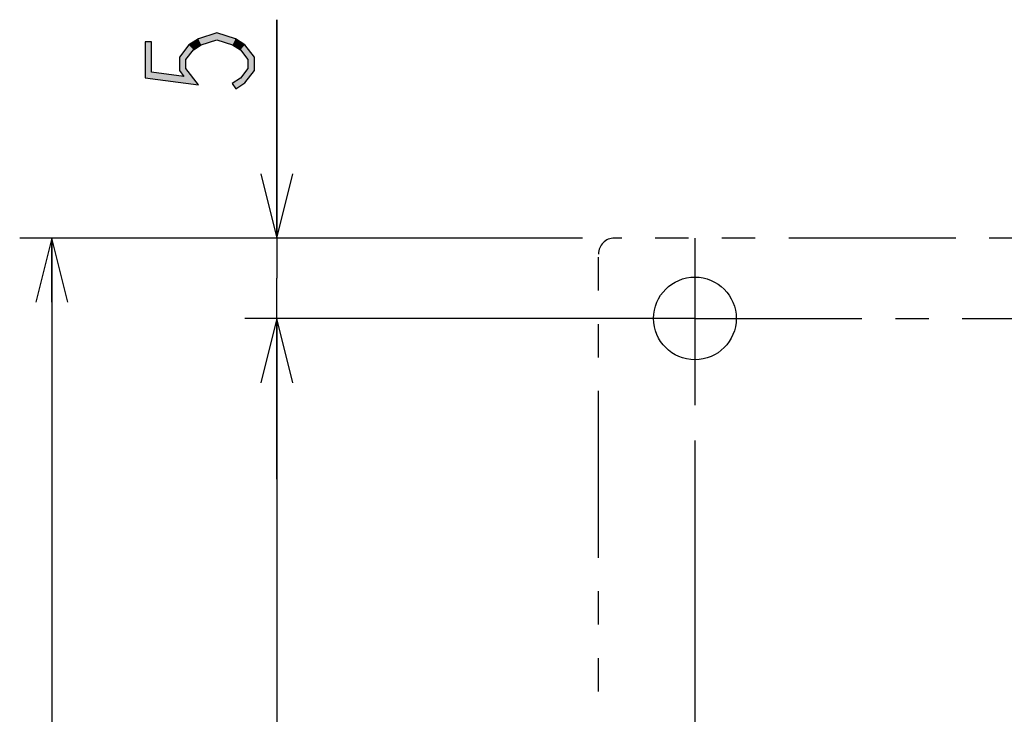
# Model space of a CAD drawing. Header units: millimetres. Extents: x 60 to 816, y 67 to 560.
# Tile 4 of 49: x 72 to 133, y 201 to 245. Entities that reach past the tile are written whole.
import ezdxf

# ---------------------------------------------------------------- set-up
doc = ezdxf.new("R2010")
doc.units = ezdxf.units.MM
doc.header["$LTSCALE"] = 0.327195
doc.linetypes.add('CENTER', pattern=[50.8, 31.75, -6.35, 6.35, -6.35])
doc.linetypes.add('PHANTOM', pattern=[63.5, 31.75, -6.35, 6.35, -6.35, 6.35, -6.35])
for name, color, linetype in [('ALL_DIM', 7, 'Continuous'), ('DEFAULT_1', 7, 'Continuous'), ('DEFAULT_3', 7, 'Continuous')]:
    doc.layers.add(name, color=color, linetype=linetype)

# ---------------------------------------------------------------- blocks, each defined once
blk = doc.blocks.new('JZB_0011')
at = {"layer": 'ALL_DIM', "color": 2, "linetype": 'Continuous', "lineweight": 25}
for p, q in [((2, 15), (2, 28.58)), ((2, 28.58), (2, 12.5)), ((1, 19), (2, 15)), ((2, 15), (3, 19)), ((2, 19), (2, 15)), ((21, 15), (0, 15)), ((2, 0), (2, 12.5)), ((4, 10), (0.794, 10)), ((2, 10), (1, 6)), ((2, 10), (2, 0)), ((3, 6), (2, 10)), ((2, 6), (2, 10))]:
    blk.add_line(p, q, dxfattribs=at)
blk = doc.blocks.new('JZB_0012')
at = {"layer": 'ALL_DIM', "color": 2, "linetype": 'Continuous', "lineweight": 25}
for p, q in [((35, 114), (0, 114)), ((2, 114), (1, 110)), ((2, 114), (2, 57)), ((3, 110), (2, 114)), ((2, 110), (2, 114))]:
    blk.add_line(p, q, dxfattribs=at)
blk = doc.blocks.new('JZB_0013')
at = {"layer": 'ALL_DIM', "color": 2, "linetype": 'Continuous', "lineweight": 25}
for p, q in [((25.776, 106), (0, 106)), ((2, 106), (1, 102)), ((2, 106), (2, 53)), ((3, 102), (2, 106)), ((2, 102), (2, 106))]:
    blk.add_line(p, q, dxfattribs=at)
blk = doc.blocks.new('JZB_0014')
at = {"layer": 'ALL_DIM', "color": 2, "linetype": 'Continuous', "lineweight": 25}
blk.add_line((19.13, 123.412), (19.13, 0), dxfattribs=at)
blk = doc.blocks.new('JZB_0015')
at = {"layer": 'ALL_DIM', "color": 2, "linetype": 'Continuous', "lineweight": 25}
blk.add_line((4, 123.412), (4, 0), dxfattribs=at)

msp = doc.modelspace()

# ---------------------------------------------------------------- hatches: boundary and pattern name
at = {"layer": 'ALL_DIM', "linetype": 'Continuous', "lineweight": 25}
h = msp.add_hatch(color=2, dxfattribs=at)
h.dxf.hatch_style = 1
h.paths.add_polyline_path([(79.392, 240.951), (79.392, 243.191), (79.792, 243.191), (79.792, 241.302)])
h = msp.add_hatch(color=2, dxfattribs=at)
h.dxf.hatch_style = 1
h.paths.add_polyline_path([(82.878, 243.008), (82.396, 242.697), (82.122, 242.996), (82.706, 243.373)])
h = msp.add_hatch(color=2, dxfattribs=at)
h.dxf.hatch_style = 1
h.paths.add_polyline_path([(83.859, 243.324), (82.878, 243.008), (82.706, 243.373), (83.859, 243.745)])
h = msp.add_hatch(color=2, dxfattribs=at)
h.dxf.hatch_style = 1
h.paths.add_polyline_path([(84.839, 243.008), (83.859, 243.324), (83.859, 243.745), (85.012, 243.373)])
h = msp.add_hatch(color=2, dxfattribs=at)
h.dxf.hatch_style = 1
h.paths.add_polyline_path([(85.322, 242.697), (84.839, 243.008), (85.012, 243.373), (85.596, 242.996)])
h = msp.add_hatch(color=2, dxfattribs=at)
h.dxf.hatch_style = 1
h.paths.add_polyline_path([(82.396, 242.697), (81.925, 242.09), (81.525, 242.227), (82.122, 242.996)])
h = msp.add_hatch(color=2, dxfattribs=at)
h.dxf.hatch_style = 1
h.paths.add_polyline_path([(85.792, 242.09), (85.322, 242.697), (85.596, 242.996), (86.192, 242.227)])
h = msp.add_hatch(color=2, dxfattribs=at)
h.dxf.hatch_style = 1
h.paths.add_polyline_path([(81.925, 242.09), (81.925, 241.539), (81.525, 241.402), (81.525, 242.227)])
h = msp.add_hatch(color=2, dxfattribs=at)
h.dxf.hatch_style = 1
h.paths.add_polyline_path([(85.792, 241.539), (85.792, 242.09), (86.192, 242.227), (86.192, 241.402)])
h = msp.add_hatch(color=2, dxfattribs=at)
h.dxf.hatch_style = 1
h.paths.add_polyline_path([(81.925, 241.539), (82.714, 240.522), (81.804, 241.043), (81.525, 241.402)])
h = msp.add_hatch(color=2, dxfattribs=at)
h.dxf.hatch_style = 1
h.paths.add_polyline_path([(85.322, 240.932), (85.792, 241.539), (86.192, 241.402), (85.596, 240.633)])
h = msp.add_hatch(color=2, dxfattribs=at)
h.dxf.hatch_style = 1
h.paths.add_polyline_path([(82.714, 240.522), (79.392, 240.951), (79.792, 241.302), (81.804, 241.043)])
h = msp.add_hatch(color=2, dxfattribs=at)
h.dxf.hatch_style = 1
h.paths.add_polyline_path([(84.817, 240.607), (85.322, 240.932), (85.596, 240.633), (85.034, 240.27)])

# ---------------------------------------------------------------- linework, layer by layer
at = {"color": 7, "linetype": 'Continuous', "lineweight": 25}
msp.add_circle((113.592, 225.987), 2.57, dxfattribs=at)
at = {"layer": 'ALL_DIM', "color": 2, "linetype": 'Continuous', "lineweight": 25}
for p, q in [((79.392, 243.191), (79.392, 240.951)), ((79.792, 243.191), (79.392, 243.191)), ((79.792, 241.302), (79.792, 243.191)), ((82.706, 243.373), (82.122, 242.996)), ((83.859, 243.745), (82.706, 243.373)), ((82.878, 243.008), (83.859, 243.324)), ((85.012, 243.373), (83.859, 243.745)), ((83.859, 243.324), (84.839, 243.008)), ((85.596, 242.996), (85.012, 243.373)), ((82.122, 242.996), (81.525, 242.227)), ((81.925, 242.09), (82.396, 242.697)), ((82.396, 242.697), (82.878, 243.008)), ((84.839, 243.008), (85.322, 242.697)), ((85.322, 242.697), (85.792, 242.09)), ((86.192, 242.227), (85.596, 242.996)), ((81.525, 242.227), (81.525, 241.402)), ((81.925, 241.539), (81.925, 242.09)), ((85.792, 242.09), (85.792, 241.539)), ((86.192, 241.402), (86.192, 242.227)), ((81.525, 241.402), (81.804, 241.043)), ((82.714, 240.522), (81.925, 241.539)), ((85.792, 241.539), (85.322, 240.932)), ((85.596, 240.633), (86.192, 241.402)), ((79.392, 240.951), (82.714, 240.522)), ((81.804, 241.043), (79.792, 241.302)), ((85.322, 240.932), (84.817, 240.607)), ((84.817, 240.607), (85.034, 240.27)), ((85.034, 240.27), (85.596, 240.633))]:
    msp.add_line(p, q, dxfattribs=at)
at = {"layer": 'DEFAULT_1', "color": 7, "linetype": 'CENTER', "lineweight": 25}
for p, q in [((113.592, 230.987), (113.592, 220.399)), ((113.592, 225.987), (109.249, 225.987)), ((113.592, 225.987), (140.144, 225.987))]:
    msp.add_line(p, q, dxfattribs=at)
at = {"layer": 'DEFAULT_3', "color": 8, "linetype": 'PHANTOM', "lineweight": 25}
for p, q in [((150.592, 230.987), (108.592, 230.987)), ((107.592, 127.987), (107.592, 229.987))]:
    msp.add_line(p, q, dxfattribs=at)
msp.add_arc((108.592, 229.987), 1, 90, 180, dxfattribs=at)

# ---------------------------------------------------------------- block references
for name, p in [('JZB_0011', (85.592, 215.987)), ('JZB_0012', (71.592, 116.987)), ('JZB_0013', (85.592, 119.987)), ('JZB_0014', (94.462, 94.987)), ('JZB_0015', (109.592, 94.987))]:
    msp.add_blockref(name, p)

doc.saveas('drawing.dxf')
